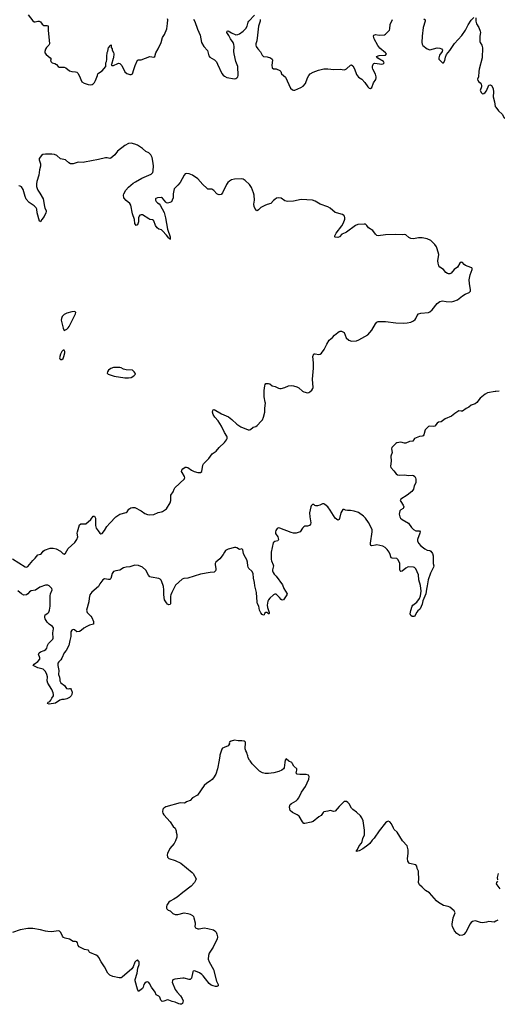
# Model space of a CAD drawing. Header units: inches. Extents: x 1771465 to 1971076, y 472029 to 643563.
# Tile 27 of 127: x 1852442 to 1860023, y 526057 to 541674. Entities that reach past the tile are written whole.
import ezdxf

# ---------------------------------------------------------------- set-up
doc = ezdxf.new("R2010")
doc.units = ezdxf.units.IN
doc.header["$MEASUREMENT"] = 0
for name, color, linetype in [('B8552', 7, 'Continuous'), ('B8553', 7, 'Continuous'), ('B8554', 7, 'Continuous'), ('B8562', 7, 'Continuous'), ('B8563', 7, 'Continuous'), ('B8564', 7, 'Continuous')]:
    doc.layers.add(name, color=color, linetype=linetype)

msp = doc.modelspace()

# ---------------------------------------------------------------- linework, layer by layer
at = {"layer": 'B8552', "color": 6, "elevation": 500}
for points in [[(1855616, 530000), (1855609, 529931), (1855583, 529790), (1855555, 529710), (1855519, 529650), (1855496, 529624), (1855470, 529601), (1855410, 529566), (1855370, 529526), (1855263, 529377), (1855187, 529330), (1855150, 529289), (1855092, 529268), (1855069, 529251), (1855050, 529247), (1854990, 529251), (1854761, 529190), (1854731, 529170), (1854716, 529150), (1854708, 529112), (1854713, 529090), (1854730, 529061), (1854831, 528950), (1854880, 528880), (1854911, 528850), (1854925, 528810), (1854925, 528790), (1854936, 528750), (1854934, 528706), (1854915, 528650), (1854894, 528610), (1854827, 528530), (1854786, 528450), (1854781, 528430), (1854786, 528390), (1854808, 528368), (1854910, 528337), (1854997, 528297), (1855181, 528150), (1855196, 528130), (1855241, 528050), (1855236, 528030), (1855215, 527990), (1855165, 527930), (1855030, 527830), (1854942, 527758), (1854890, 527724), (1854830, 527692), (1854810, 527675), (1854778, 527630), (1854770, 527610), (1854770, 527582), (1854775, 527570), (1854801, 527550), (1854830, 527539), (1854870, 527498), (1854910, 527480), (1854950, 527480), (1855050, 527509), (1855110, 527500), (1855150, 527487), (1855185, 527465), (1855198, 527450), (1855206, 527430), (1855225, 527350), (1855228, 527330), (1855222, 527290), (1855231, 527270), (1855270, 527255), (1855290, 527253), (1855368, 527272), (1855430, 527262), (1855516, 527236), (1855541, 527221), (1855559, 527199), (1855570, 527170), (1855579, 527130), (1855575, 527090), (1855537, 527023), (1855515, 526965), (1855447, 526870), (1855436, 526830), (1855433, 526773), (1855449, 526730), (1855520, 526610), (1855566, 526426), (1855592, 526370), (1855590, 526350), (1855570, 526341), (1855550, 526339), (1855510, 526349), (1855482, 526362), (1855449, 526389), (1855390, 526460), (1855356, 526510), (1855332, 526530), (1855294, 526554), (1855230, 526582), (1855210, 526587), (1855196, 526584), (1855189, 526571), (1855167, 526473), (1855150, 526449), (1855130, 526450), (1855050, 526474), (1855030, 526474), (1854902, 526458), (1854875, 526445), (1854865, 526430), (1854860, 526410), (1854910, 526291), (1854940, 526250), (1854994, 526194), (1855020, 526150), (1855034, 526110), (1855033, 526090), (1855024, 526070), (1855010, 526061), (1854990, 526057), (1854970, 526063), (1854911, 526091), (1854863, 526103), (1854810, 526124), (1854790, 526127), (1854730, 526105), (1854704, 526104), (1854690, 526110), (1854681, 526121), (1854664, 526170), (1854650, 526187), (1854610, 526210), (1854591, 526251), (1854533, 526330), (1854502, 526390), (1854490, 526403), (1854472, 526412), (1854450, 526407), (1854426, 526394), (1854413, 526370), (1854404, 526330), (1854390, 526310), (1854350, 526274), (1854330, 526262), (1854322, 526270), (1854310, 526298), (1854275, 526430), (1854276, 526450), (1854308, 526550), (1854319, 526630), (1854339, 526690), (1854338, 526730), (1854330, 526744), (1854315, 526755), (1854310, 526757), (1854290, 526747), (1854270, 526724), (1854242, 526650), (1854221, 526619), (1854070, 526486), (1854050, 526477), (1854023, 526477), (1853921, 526501), (1853870, 526522), (1853840, 526550), (1853790, 526651), (1853734, 526730), (1853699, 526799), (1853680, 526820), (1853655, 526835), (1853557, 526877), (1853546, 526890), (1853538, 526910), (1853530, 526916), (1853470, 526926), (1853387, 526967), (1853368, 526990), (1853360, 527030), (1853350, 527046), (1853330, 527052), (1853290, 527056), (1853230, 527092), (1853166, 527106), (1853137, 527117), (1853120, 527140), (1853095, 527195), (1853076, 527216), (1853050, 527222), (1852950, 527208), (1852890, 527210), (1852850, 527216), (1852770, 527239), (1852650, 527258), (1852570, 527258), (1852450, 527240), (1852330, 527196)], [(1860000, 527378), (1859970, 527362), (1859890, 527372), (1859850, 527358), (1859790, 527350), (1859755, 527355), (1859690, 527378), (1859670, 527380), (1859630, 527371), (1859605, 527355), (1859586, 527330), (1859544, 527236), (1859521, 527199), (1859493, 527167), (1859470, 527155), (1859430, 527148), (1859379, 527179), (1859343, 527223), (1859313, 527290), (1859307, 527310), (1859308, 527330), (1859323, 527430), (1859351, 527510), (1859338, 527538), (1859270, 527599), (1859242, 527610), (1859170, 527624), (1859091, 527671), (1859059, 527699), (1858946, 527826), (1858882, 527862), (1858830, 527914), (1858785, 527950), (1858772, 527990), (1858778, 528050), (1858773, 528150), (1858770, 528170), (1858750, 528210), (1858744, 528250), (1858729, 528270), (1858631, 528291), (1858612, 528312), (1858604, 528330), (1858599, 528370), (1858607, 528450), (1858605, 528510), (1858599, 528550), (1858590, 528570), (1858520, 528650), (1858433, 528790), (1858387, 528830), (1858373, 528850), (1858341, 528921), (1858316, 528950), (1858290, 528960), (1858270, 528952), (1858250, 528934), (1858150, 528810), (1858070, 528690), (1858038, 528662), (1858000, 528610), (1857970, 528580), (1857890, 528524), (1857830, 528493), (1857790, 528482), (1857785, 528490), (1857805, 528515), (1857828, 528570), (1857865, 528615), (1857878, 528642), (1857890, 528687), (1857913, 528747), (1857917, 528817), (1857893, 528970), (1857874, 529014), (1857850, 529047), (1857790, 529104), (1857728, 529148), (1857710, 529167), (1857670, 529238), (1857650, 529259), (1857630, 529273), (1857610, 529276), (1857590, 529273), (1857510, 529195), (1857450, 529123), (1857430, 529118), (1857370, 529132), (1857330, 529121), (1857270, 529112), (1857259, 529101), (1857225, 529050), (1857190, 529029), (1857101, 528959), (1857070, 528944), (1856970, 528925), (1856950, 528926), (1856930, 528949), (1856879, 529039), (1856845, 529065), (1856770, 529099), (1856734, 529130), (1856727, 529150), (1856723, 529190), (1856736, 529224), (1856756, 529244), (1856830, 529285), (1856850, 529304), (1856870, 529333), (1856917, 529423), (1856979, 529510), (1857032, 529630), (1857038, 529670), (1857027, 529690), (1856990, 529700), (1856890, 529701), (1856846, 529710), (1856831, 529730), (1856840, 529770), (1856838, 529790), (1856794, 529834), (1856773, 529873), (1856760, 529890), (1856714, 529914), (1856670, 529952), (1856658, 529930), (1856650, 529894), (1856641, 529810), (1856628, 529790), (1856601, 529770), (1856555, 529750), (1856477, 529730), (1856390, 529718), (1856339, 529719), (1856295, 529730), (1856250, 529755), (1856233, 529770), (1856133, 529870), (1856100, 529920), (1856089, 529930), (1856070, 529966), (1856061, 530000)]]:
    msp.add_lwpolyline(points, dxfattribs=at)
at = {"layer": 'B8553', "color": 6}
for points, elevation in [([(1852330, 533125), (1852530, 532996), (1852550, 532993), (1852570, 533003), (1852650, 533098), (1852690, 533133), (1852730, 533185), (1852770, 533198), (1852790, 533209), (1852817, 533243), (1852838, 533262), (1852926, 533294), (1852974, 533294), (1853023, 533283), (1853090, 533243), (1853125, 533205), (1853150, 533199), (1853170, 533215), (1853210, 533287), (1853318, 533382), (1853351, 533429), (1853365, 533470), (1853355, 533530), (1853357, 533550), (1853390, 533660), (1853410, 533677), (1853490, 533676), (1853573, 533747), (1853610, 533800), (1853630, 533799), (1853645, 533770), (1853643, 533650), (1853656, 533610), (1853685, 533565), (1853712, 533532), (1853730, 533518), (1853750, 533522), (1853790, 533573), (1853827, 533633), (1853870, 533687), (1853970, 533788), (1854030, 533831), (1854130, 533856), (1854150, 533870), (1854175, 533910), (1854207, 533933), (1854230, 533938), (1854270, 533938), (1854370, 533882), (1854430, 533841), (1854470, 533826), (1854510, 533820), (1854570, 533827), (1854641, 533859), (1854690, 533866), (1854710, 533876), (1854770, 533915), (1854831, 534010), (1854843, 534050), (1854843, 534130), (1854876, 534184), (1854892, 534230), (1854904, 534250), (1855055, 534390), (1855060, 534400), (1855064, 534410), (1855060, 534430), (1855020, 534490), (1855012, 534510), (1855017, 534530), (1855033, 534550), (1855070, 534575), (1855090, 534577), (1855112, 534570), (1855170, 534529), (1855210, 534507), (1855270, 534490), (1855313, 534490), (1855331, 534509), (1855351, 534609), (1855360, 534630), (1855445, 534715), (1855499, 534790), (1855562, 534830), (1855609, 534891), (1855693, 534970), (1855725, 535010), (1855734, 535030), (1855735, 535050), (1855728, 535070), (1855690, 535124), (1855647, 535227), (1855590, 535310), (1855538, 535370), (1855511, 535410), (1855500, 535450), (1855505, 535475), (1855512, 535488), (1855530, 535492), (1855645, 535425), (1855754, 535374), (1855810, 535335), (1855890, 535259), (1855950, 535218), (1856070, 535169), (1856090, 535168), (1856106, 535174), (1856150, 535210), (1856190, 535224), (1856210, 535238), (1856275, 535305), (1856294, 535330), (1856314, 535370), (1856332, 535450), (1856332, 535510), (1856341, 535590), (1856340, 535610), (1856323, 535690), (1856324, 535790), (1856331, 535869), (1856337, 535890), (1856350, 535906), (1856390, 535906), (1856410, 535898), (1856448, 535868), (1856498, 535858), (1856550, 535829), (1856570, 535823), (1856590, 535824), (1856650, 535840), (1856710, 535866), (1856750, 535870), (1856790, 535867), (1856840, 535850), (1856870, 535834), (1856930, 535782), (1856950, 535770), (1857010, 535758), (1857030, 535760), (1857049, 535770), (1857080, 535800), (1857095, 535825), (1857098, 535842), (1857087, 535970), (1857105, 536145), (1857105, 536230), (1857096, 536330), (1857108, 536372), (1857130, 536376), (1857190, 536363), (1857210, 536369), (1857230, 536383), (1857276, 536444), (1857315, 536530), (1857356, 536590), (1857406, 536634), (1857436, 536670), (1857490, 536711), (1857510, 536726), (1857530, 536734), (1857550, 536732), (1857570, 536725), (1857592, 536710), (1857623, 536630), (1857666, 536590), (1857710, 536577), (1857790, 536580), (1857826, 536594), (1857970, 536675), (1858030, 536748), (1858090, 536852), (1858110, 536875), (1858130, 536885), (1858250, 536888), (1858410, 536868), (1858530, 536862), (1858594, 536866), (1858650, 536877), (1858690, 536897), (1858720, 536920), (1858730, 536932), (1858750, 536982), (1858770, 537006), (1858810, 537019), (1858930, 537028), (1858950, 537039), (1858986, 537074), (1859066, 537174), (1859110, 537204), (1859150, 537213), (1859210, 537203), (1859290, 537201), (1859330, 537207), (1859390, 537230), (1859470, 537296), (1859510, 537320), (1859574, 537346), (1859596, 537370), (1859599, 537390), (1859580, 537490), (1859578, 537550), (1859591, 537629), (1859622, 537710), (1859621, 537730), (1859616, 537736), (1859604, 537744), (1859516, 537776), (1859497, 537790), (1859470, 537821), (1859450, 537826), (1859430, 537811), (1859390, 537750), (1859340, 537710), (1859290, 537651), (1859270, 537642), (1859250, 537642), (1859230, 537648), (1859205, 537665), (1859170, 537710), (1859110, 537748), (1859096, 537770), (1859084, 537810), (1859081, 537850), (1859094, 537950), (1859070, 538038), (1859057, 538070), (1859031, 538110), (1858966, 538170), (1858910, 538196), (1858830, 538215), (1858770, 538215), (1858690, 538200), (1858650, 538204), (1858619, 538219), (1858570, 538261), (1858550, 538267), (1858510, 538264), (1858410, 538269), (1858250, 538260), (1858130, 538244), (1858110, 538251), (1858090, 538270), (1858046, 538330), (1857978, 538370), (1857950, 538411), (1857929, 538429), (1857910, 538432), (1857810, 538423), (1857770, 538410), (1857630, 538304), (1857610, 538291), (1857556, 538270), (1857519, 538230), (1857490, 538220), (1857450, 538222), (1857443, 538230), (1857446, 538246), (1857464, 538290), (1857556, 538404), (1857583, 538450), (1857600, 538510), (1857602, 538530), (1857596, 538556), (1857585, 538570), (1857563, 538583), (1857470, 538609), (1857450, 538618), (1857370, 538683), (1857330, 538708), (1857210, 538750), (1857130, 538795), (1857090, 538811), (1856910, 538823), (1856790, 538797), (1856691, 538791), (1856650, 538802), (1856590, 538843), (1856550, 538851), (1856518, 538842), (1856490, 538824), (1856470, 538807), (1856430, 538756), (1856370, 538744), (1856332, 538728), (1856270, 538693), (1856230, 538656), (1856210, 538644), (1856205, 538645), (1856190, 538652), (1856164, 538710), (1856159, 538750), (1856167, 538813), (1856164, 538890), (1856154, 538930), (1856121, 539010), (1856090, 539060), (1856023, 539123), (1855990, 539146), (1855970, 539151), (1855850, 539145), (1855806, 539134), (1855770, 539114), (1855744, 539090), (1855722, 539058), (1855663, 538930), (1855637, 538903), (1855610, 538895), (1855590, 538899), (1855570, 538910), (1855523, 538963), (1855490, 538987), (1855430, 538987), (1855410, 539001), (1855350, 539058), (1855271, 539151), (1855185, 539210), (1855130, 539230), (1855090, 539234), (1855070, 539228), (1855052, 539210), (1854988, 539092), (1854954, 539050), (1854894, 538990), (1854876, 538910), (1854877, 538850), (1854864, 538810), (1854850, 538787), (1854827, 538773), (1854790, 538765), (1854770, 538771), (1854760, 538780), (1854710, 538841), (1854690, 538852), (1854630, 538850), (1854604, 538836), (1854599, 538830), (1854598, 538810), (1854606, 538790), (1854627, 538770), (1854654, 538754), (1854673, 538733), (1854734, 538614), (1854756, 538530), (1854789, 538349), (1854831, 538230), (1854830, 538189), (1854823, 538203), (1854810, 538207), (1854774, 538254), (1854710, 538323), (1854690, 538341), (1854650, 538354), (1854626, 538370), (1854598, 538410), (1854570, 538484), (1854564, 538490), (1854550, 538501), (1854510, 538506), (1854490, 538515), (1854390, 538578), (1854370, 538580), (1854350, 538574), (1854340, 538560), (1854329, 538530), (1854330, 538470), (1854324, 538450), (1854310, 538419), (1854290, 538409), (1854270, 538439), (1854263, 538503), (1854233, 538593), (1854205, 538730), (1854190, 538756), (1854130, 538806), (1854095, 538850), (1854089, 538889), (1854096, 538910), (1854128, 538970), (1854170, 539020), (1854241, 539079), (1854278, 539102), (1854382, 539158), (1854530, 539226), (1854553, 539250), (1854561, 539279), (1854564, 539356), (1854555, 539430), (1854542, 539490), (1854521, 539530), (1854490, 539560), (1854444, 539584), (1854389, 539629), (1854310, 539682), (1854270, 539701), (1854210, 539714), (1854169, 539710), (1854110, 539676), (1853993, 539587), (1853950, 539528), (1853890, 539476), (1853870, 539470), (1853830, 539483), (1853804, 539484), (1853690, 539455), (1853470, 539412), (1853450, 539410), (1853370, 539416), (1853290, 539389), (1853250, 539390), (1853223, 539403), (1853170, 539449), (1853090, 539469), (1853030, 539520), (1852995, 539535), (1852950, 539542), (1852850, 539543), (1852810, 539534), (1852790, 539519), (1852752, 539470), (1852749, 539450), (1852770, 539390), (1852773, 539350), (1852758, 539290), (1852747, 539210), (1852714, 539106), (1852709, 539070), (1852710, 539030), (1852717, 538997), (1852729, 538970), (1852764, 538924), (1852813, 538833), (1852833, 538710), (1852842, 538682), (1852860, 538650), (1852864, 538630), (1852859, 538610), (1852830, 538552), (1852793, 538507), (1852770, 538466), (1852756, 538476), (1852717, 538610), (1852712, 538670), (1852702, 538690), (1852670, 538722), (1852590, 538777), (1852545, 538825), (1852528, 538870), (1852498, 538978), (1852470, 539023), (1852450, 539035), (1852430, 539037)], 400), ([(1860000, 535778), (1859990, 535777), (1859866, 535754), (1859830, 535736), (1859750, 535673), (1859696, 535604), (1859670, 535582), (1859610, 535562), (1859570, 535528), (1859530, 535507), (1859470, 535464), (1859450, 535463), (1859410, 535470), (1859350, 535428), (1859297, 535383), (1859196, 535344), (1859130, 535294), (1859090, 535288), (1859070, 535277), (1859030, 535227), (1859010, 535220), (1858950, 535225), (1858930, 535221), (1858878, 535170), (1858857, 535090), (1858845, 535075), (1858830, 535068), (1858790, 535063), (1858708, 535032), (1858682, 534990), (1858630, 534984), (1858570, 534959), (1858550, 534956), (1858490, 534974), (1858430, 534963), (1858410, 534951), (1858349, 534890), (1858344, 534870), (1858354, 534810), (1858333, 534750), (1858338, 534670), (1858327, 534590), (1858334, 534570), (1858380, 534520), (1858417, 534470), (1858436, 534456), (1858469, 534449), (1858554, 534454), (1858610, 534442), (1858671, 534450), (1858690, 534444), (1858711, 534430), (1858725, 534410), (1858728, 534388), (1858729, 534330), (1858701, 534279), (1858693, 534230), (1858682, 534210), (1858664, 534190), (1858592, 534130), (1858492, 534070), (1858480, 534050), (1858489, 534030), (1858530, 533975), (1858538, 533950), (1858536, 533930), (1858530, 533919), (1858490, 533902), (1858474, 533886), (1858465, 533830), (1858474, 533790), (1858486, 533770), (1858510, 533746), (1858611, 533691), (1858659, 533619), (1858690, 533589), (1858730, 533569), (1858790, 533565), (1858796, 533550), (1858794, 533530), (1858757, 533430), (1858758, 533410), (1858773, 533370), (1858808, 533328), (1858870, 533279), (1858910, 533260), (1858950, 533254), (1858970, 533245), (1858996, 533210), (1859006, 533170), (1859006, 533050), (1859013, 533013), (1859011, 532990), (1858964, 532896), (1858924, 532790), (1858910, 532695), (1858896, 532644), (1858888, 532570), (1858841, 532459), (1858830, 532404), (1858796, 532330), (1858790, 532318), (1858763, 532297), (1858744, 532276), (1858710, 532208), (1858670, 532208), (1858650, 532226), (1858639, 532250), (1858650, 532302), (1858672, 532370), (1858684, 532390), (1858745, 532435), (1858785, 532495), (1858802, 532538), (1858813, 532610), (1858802, 532702), (1858779, 532790), (1858772, 532870), (1858730, 532964), (1858710, 532986), (1858690, 532993), (1858610, 532995), (1858570, 532974), (1858510, 532925), (1858490, 532921), (1858481, 532930), (1858475, 532950), (1858478, 533010), (1858473, 533050), (1858450, 533105), (1858426, 533126), (1858352, 533132), (1858340, 533140), (1858330, 533153), (1858322, 533190), (1858305, 533230), (1858276, 533270), (1858243, 533303), (1858204, 533324), (1858110, 533343), (1858090, 533342), (1858030, 533329), (1858015, 533335), (1858009, 533349), (1858010, 533370), (1858036, 533550), (1858034, 533590), (1857979, 533699), (1857929, 533769), (1857898, 533798), (1857818, 533858), (1857750, 533880), (1857691, 533889), (1857647, 533887), (1857614, 533894), (1857590, 533907), (1857570, 533905), (1857538, 533850), (1857520, 533760), (1857510, 533744), (1857490, 533738), (1857450, 533770), (1857370, 533896), (1857330, 533946), (1857287, 533987), (1857270, 533995), (1857250, 533996), (1857207, 533973), (1857170, 533962), (1857144, 533964), (1857128, 533968), (1857110, 533982), (1857090, 533984), (1857070, 533966), (1857063, 533950), (1857044, 533850), (1857046, 533790), (1857064, 533696), (1857058, 533670), (1857040, 533650), (1857010, 533640), (1856970, 533640), (1856950, 533628), (1856931, 533609), (1856891, 533549), (1856830, 533530), (1856790, 533530), (1856750, 533538), (1856570, 533610), (1856550, 533613), (1856530, 533603), (1856508, 533572), (1856501, 533550), (1856502, 533522), (1856538, 533470), (1856550, 533430), (1856541, 533410), (1856490, 533397), (1856465, 533375), (1856435, 533230), (1856431, 533189), (1856434, 533110), (1856438, 533090), (1856464, 533030), (1856468, 533010), (1856455, 532950), (1856455, 532930), (1856465, 532905), (1856481, 532881), (1856510, 532848), (1856611, 532710), (1856634, 532654), (1856687, 532570), (1856684, 532550), (1856630, 532475), (1856610, 532467), (1856590, 532478), (1856566, 532510), (1856530, 532546), (1856510, 532560), (1856490, 532561), (1856470, 532554), (1856410, 532497), (1856389, 532471), (1856379, 532450), (1856370, 532390), (1856373, 532353), (1856403, 532270), (1856402, 532258), (1856394, 532250), (1856389, 532250), (1856370, 532269), (1856350, 532269), (1856330, 532255), (1856323, 532237), (1856310, 532227), (1856290, 532241), (1856270, 532267), (1856246, 532310), (1856235, 532370), (1856217, 532410), (1856210, 532438), (1856202, 532590), (1856173, 532693), (1856170, 532750), (1856154, 532814), (1856145, 532890), (1856125, 532925), (1856079, 532970), (1856067, 532990), (1856062, 533010), (1856059, 533070), (1856048, 533108), (1856003, 533183), (1855993, 533210), (1855985, 533265), (1855970, 533279), (1855930, 533269), (1855890, 533296), (1855870, 533302), (1855850, 533302), (1855750, 533274), (1855710, 533253), (1855690, 533227), (1855670, 533190), (1855616, 533124), (1855553, 533070), (1855547, 533050), (1855547, 533030), (1855555, 532970), (1855554, 532946), (1855550, 532930), (1855530, 532912), (1855465, 532905), (1855310, 532878), (1855110, 532818), (1855048, 532812), (1855021, 532799), (1854917, 532703), (1854855, 532590), (1854839, 532550), (1854836, 532530), (1854836, 532410), (1854830, 532399), (1854810, 532392), (1854790, 532404), (1854770, 532423), (1854739, 532470), (1854731, 532551), (1854731, 532630), (1854725, 532685), (1854716, 532716), (1854685, 532785), (1854670, 532801), (1854650, 532810), (1854530, 532831), (1854510, 532838), (1854485, 532865), (1854442, 532942), (1854390, 532989), (1854330, 533015), (1854270, 533020), (1854190, 532997), (1854130, 532993), (1854090, 532978), (1854030, 532945), (1853966, 532934), (1853930, 532920), (1853908, 532890), (1853889, 532811), (1853879, 532801), (1853870, 532794), (1853850, 532794), (1853790, 532803), (1853759, 532790), (1853712, 532728), (1853690, 532685), (1853585, 532595), (1853554, 532550), (1853542, 532498), (1853539, 532441), (1853501, 532310), (1853515, 532270), (1853570, 532212), (1853585, 532190), (1853611, 532130), (1853615, 532110), (1853612, 532088), (1853550, 532070), (1853510, 532051), (1853458, 532022), (1853416, 531984), (1853390, 531969), (1853350, 531964), (1853310, 531997), (1853290, 532000), (1853270, 531990), (1853254, 531966), (1853252, 531890), (1853235, 531825), (1853224, 531750), (1853180, 531670), (1853148, 531630), (1853113, 531547), (1853097, 531523), (1853063, 531490), (1853049, 531470), (1853047, 531433), (1853063, 531350), (1853058, 531290), (1853074, 531246), (1853080, 531210), (1853078, 531190), (1853097, 531157), (1853153, 531113), (1853185, 531065), (1853210, 531060), (1853230, 531065), (1853250, 531064), (1853260, 531050), (1853273, 531010), (1853271, 530970), (1853261, 530950), (1853230, 530925), (1853190, 530904), (1853150, 530894), (1853110, 530893), (1853081, 530879), (1853010, 530833), (1852910, 530817), (1852884, 530830), (1852895, 530850), (1852919, 530861), (1852938, 530882), (1852950, 530911), (1852977, 530950), (1852981, 530970), (1852975, 530995), (1852952, 531050), (1852886, 531150), (1852877, 531190), (1852883, 531250), (1852875, 531290), (1852850, 531338), (1852814, 531374), (1852730, 531394), (1852655, 531430), (1852674, 531450), (1852730, 531494), (1852759, 531530), (1852764, 531550), (1852741, 531610), (1852750, 531630), (1852774, 531646), (1852832, 531668), (1852856, 531684), (1852870, 531706), (1852884, 531750), (1852900, 531780), (1852918, 531802), (1852970, 531850), (1852975, 531865), (1852969, 531950), (1852978, 532010), (1852976, 532030), (1852964, 532050), (1852909, 532089), (1852879, 532119), (1852848, 532170), (1852840, 532190), (1852839, 532210), (1852847, 532233), (1852890, 532263), (1852903, 532277), (1852917, 532310), (1852927, 532370), (1852924, 532536), (1852931, 532569), (1852955, 532630), (1852954, 532654), (1852910, 532696), (1852890, 532707), (1852850, 532704), (1852764, 532676), (1852695, 532625), (1852625, 532615), (1852600, 532600), (1852570, 532566), (1852550, 532552), (1852510, 532545), (1852470, 532568), (1852410, 532615)], 400), ([(1856061, 530000), (1856056, 530016), (1856050, 530026), (1856049, 530049), (1856030, 530078), (1856022, 530110), (1856018, 530130), (1856027, 530190), (1856024, 530210), (1856018, 530218), (1856002, 530230), (1855970, 530238), (1855910, 530236), (1855850, 530245), (1855798, 530230), (1855770, 530213), (1855767, 530207), (1855771, 530190), (1855750, 530158), (1855688, 530132), (1855662, 530118), (1855650, 530104), (1855617, 530010), (1855616, 530000)], 500)]:
    msp.add_lwpolyline(points, dxfattribs=dict(at, elevation=elevation))
at = {"layer": 'B8553', "color": 6, "elevation": 500}
for points in [[(1853304, 537044), (1853270, 537040), (1853190, 537020), (1853150, 536998), (1853115, 536965), (1853104, 536936), (1853102, 536910), (1853130, 536781), (1853150, 536745), (1853190, 536765), (1853213, 536787), (1853228, 536810), (1853325, 537010), (1853333, 537030), (1853321, 537041)], [(1853150, 536433), (1853130, 536433), (1853110, 536413), (1853087, 536370), (1853073, 536310), (1853077, 536297), (1853090, 536283), (1853110, 536285), (1853130, 536301), (1853145, 536330), (1853158, 536390), (1853159, 536410)], [(1854030, 536160), (1853970, 536160), (1853930, 536155), (1853890, 536140), (1853850, 536114), (1853834, 536090), (1853830, 536070), (1853847, 536050), (1853942, 536022), (1854110, 535995), (1854170, 535992), (1854210, 536000), (1854256, 536024), (1854278, 536050), (1854272, 536070), (1854258, 536090), (1854245, 536105), (1854230, 536114), (1854130, 536121), (1854092, 536132), (1854050, 536154)]]:
    msp.add_lwpolyline(points, close=True, dxfattribs=at)
at = {"layer": 'B8554', "color": 6, "elevation": 400}
for points in [[(1852577, 541750), (1852650, 541658), (1852670, 541642), (1852690, 541638), (1852730, 541652), (1852750, 541653), (1852770, 541640), (1852801, 541601), (1852823, 541583), (1852850, 541580), (1852870, 541584), (1852890, 541579), (1852894, 541574), (1852894, 541510), (1852913, 541290), (1852905, 541270), (1852868, 541232), (1852852, 541208), (1852839, 541170), (1852840, 541150), (1852860, 541120), (1852928, 541070), (1852943, 541050), (1852933, 541030), (1852937, 541010), (1852957, 540990), (1852998, 540978), (1853024, 540964), (1853052, 540932), (1853070, 540920), (1853150, 540920), (1853174, 540910), (1853230, 540864), (1853270, 540854), (1853328, 540848), (1853350, 540839), (1853365, 540825), (1853385, 540790), (1853429, 540689), (1853466, 540666), (1853495, 540655), (1853530, 540644), (1853570, 540642), (1853590, 540644), (1853610, 540655), (1853630, 540678), (1853646, 540710), (1853678, 540790), (1853684, 540816), (1853692, 540828), (1853750, 540861), (1853807, 540930), (1853810, 540992), (1853819, 541010), (1853825, 541045), (1853823, 541090), (1853830, 541152), (1853843, 541177), (1853850, 541231), (1853860, 541240), (1853870, 541262), (1853878, 541262), (1853889, 541271), (1853890, 541274), (1853894, 541270), (1853893, 541233), (1853910, 541214), (1853912, 541190), (1853930, 541154), (1853935, 541130), (1853931, 541070), (1853923, 541057), (1853899, 540961), (1853892, 540950), (1853905, 540945), (1853930, 540946), (1854000, 540980), (1854010, 540983), (1854030, 540978), (1854065, 540945), (1854109, 540849), (1854142, 540822), (1854190, 540802), (1854210, 540802), (1854230, 540814), (1854256, 540884), (1854272, 540948), (1854310, 541031), (1854330, 541036), (1854370, 541038), (1854510, 541090), (1854570, 541078), (1854586, 541090), (1854604, 541150), (1854640, 541210), (1854685, 541310), (1854710, 541390), (1854741, 541439), (1854778, 541530), (1854790, 541614), (1854793, 541670), (1854790, 541690)], [(1855200, 541680), (1855223, 541643), (1855265, 541525), (1855305, 541430), (1855330, 541310), (1855364, 541250), (1855423, 541183), (1855443, 541103), (1855461, 541081), (1855535, 541035), (1855564, 541004), (1855583, 540970), (1855650, 540823), (1855670, 540796), (1855690, 540779), (1855730, 540758), (1855850, 540738), (1855870, 540740), (1855890, 540750), (1855903, 540770), (1855910, 540790), (1855906, 540930), (1855875, 541010), (1855848, 541130), (1855842, 541170), (1855844, 541250), (1855839, 541279), (1855828, 541310), (1855788, 541370), (1855762, 541422), (1855732, 541470), (1855734, 541490), (1855750, 541498), (1855803, 541463), (1855870, 541435), (1855903, 541437), (1855930, 541447), (1855991, 541490), (1856030, 541532), (1856052, 541570), (1856068, 541632), (1856081, 541650), (1856170, 541746)], [(1856258, 541678), (1856256, 541650), (1856230, 541570), (1856218, 541430), (1856204, 541336), (1856192, 541290), (1856190, 541270), (1856196, 541250), (1856221, 541210), (1856264, 541164), (1856289, 541109), (1856299, 541099), (1856310, 541090), (1856370, 541084), (1856423, 541070), (1856448, 541050), (1856452, 541030), (1856443, 540950), (1856450, 540910), (1856470, 540897), (1856510, 540893), (1856570, 540867), (1856584, 540850), (1856597, 540817), (1856661, 540761), (1856742, 540590), (1856770, 540559), (1856790, 540554), (1856810, 540558), (1856904, 540596), (1856940, 540620), (1856977, 540663), (1857009, 540750), (1857029, 540791), (1857050, 540814), (1857099, 540841), (1857187, 540873), (1857270, 540892), (1857334, 540894), (1857430, 540882), (1857528, 540888), (1857590, 540880), (1857610, 540884), (1857630, 540895), (1857690, 540953), (1857710, 540960), (1857730, 540942), (1857755, 540895), (1857786, 540806), (1857801, 540781), (1857821, 540761), (1857871, 540730), (1857919, 540679), (1857968, 540608), (1857990, 540588), (1858010, 540581), (1858030, 540597), (1858060, 540670), (1858093, 540727), (1858098, 540750), (1858099, 540770), (1858090, 540810), (1858048, 540890), (1858043, 540910), (1858044, 540936), (1858053, 540967), (1858063, 540977), (1858077, 540983), (1858190, 540967), (1858210, 540975), (1858229, 540990), (1858218, 541010), (1858125, 541065), (1858103, 541090), (1858150, 541104), (1858247, 541113), (1858262, 541130), (1858247, 541150), (1858160, 541220), (1858125, 541265), (1858070, 541370), (1858058, 541410), (1858062, 541430), (1858090, 541440), (1858150, 541430), (1858230, 541432), (1858250, 541446), (1858311, 541510), (1858318, 541530), (1858324, 541596), (1858361, 541679)], [(1858855, 541690), (1858877, 541670), (1858875, 541650), (1858844, 541550), (1858828, 541410), (1858825, 541310), (1858828, 541288), (1858842, 541262), (1858910, 541214), (1858950, 541198), (1859070, 541227), (1859110, 541223), (1859136, 541210), (1859150, 541190), (1859146, 541170), (1859104, 541110), (1859094, 541070), (1859096, 541050), (1859150, 540991), (1859170, 540988), (1859190, 541027), (1859200, 541080), (1859218, 541122), (1859270, 541183), (1859343, 541297), (1859457, 541423), (1859515, 541505), (1859559, 541590), (1859610, 541664), (1859650, 541711)], [(1859683, 541703), (1859683, 541650), (1859692, 541610), (1859730, 541550), (1859751, 541490), (1859754, 541470), (1859745, 541410), (1859745, 541330), (1859751, 541310), (1859775, 541270), (1859786, 541230), (1859784, 541070), (1859733, 540890), (1859727, 540850), (1859725, 540770), (1859710, 540730), (1859712, 540710), (1859727, 540690), (1859753, 540670), (1859766, 540650), (1859773, 540630), (1859772, 540608), (1859749, 540550), (1859770, 540513), (1859783, 540503), (1859790, 540498), (1859810, 540504), (1859830, 540520), (1859850, 540546), (1859890, 540633), (1859910, 540642), (1859930, 540631), (1859950, 540595), (1859955, 540575), (1859960, 540530), (1859955, 540450), (1859978, 540370), (1859990, 540297), (1860000, 540285)]]:
    msp.add_lwpolyline(points, dxfattribs=at)
at = {"layer": 'B8562', "color": 6, "elevation": 500}
for points in [[(1860025, 528010), (1860009, 527991), (1860006, 527970), (1860013, 527950), (1860061, 527890)], [(1860034, 528134), (1860022, 528070), (1860028, 528030)], [(1860030, 527394), (1860000, 527378)]]:
    msp.add_lwpolyline(points, dxfattribs=at)
at = {"layer": 'B8563', "color": 6, "elevation": 400}
msp.add_lwpolyline([(1860050, 535782), (1860000, 535778)], dxfattribs=at)
at = {"layer": 'B8564', "color": 6, "elevation": 400}
msp.add_lwpolyline([(1860000, 540285), (1860043, 540230), (1860097, 540177), (1860127, 540127), (1860197, 540070), (1860229, 540030), (1860239, 540010), (1860240, 540000)], dxfattribs=at)

doc.saveas('drawing.dxf')
